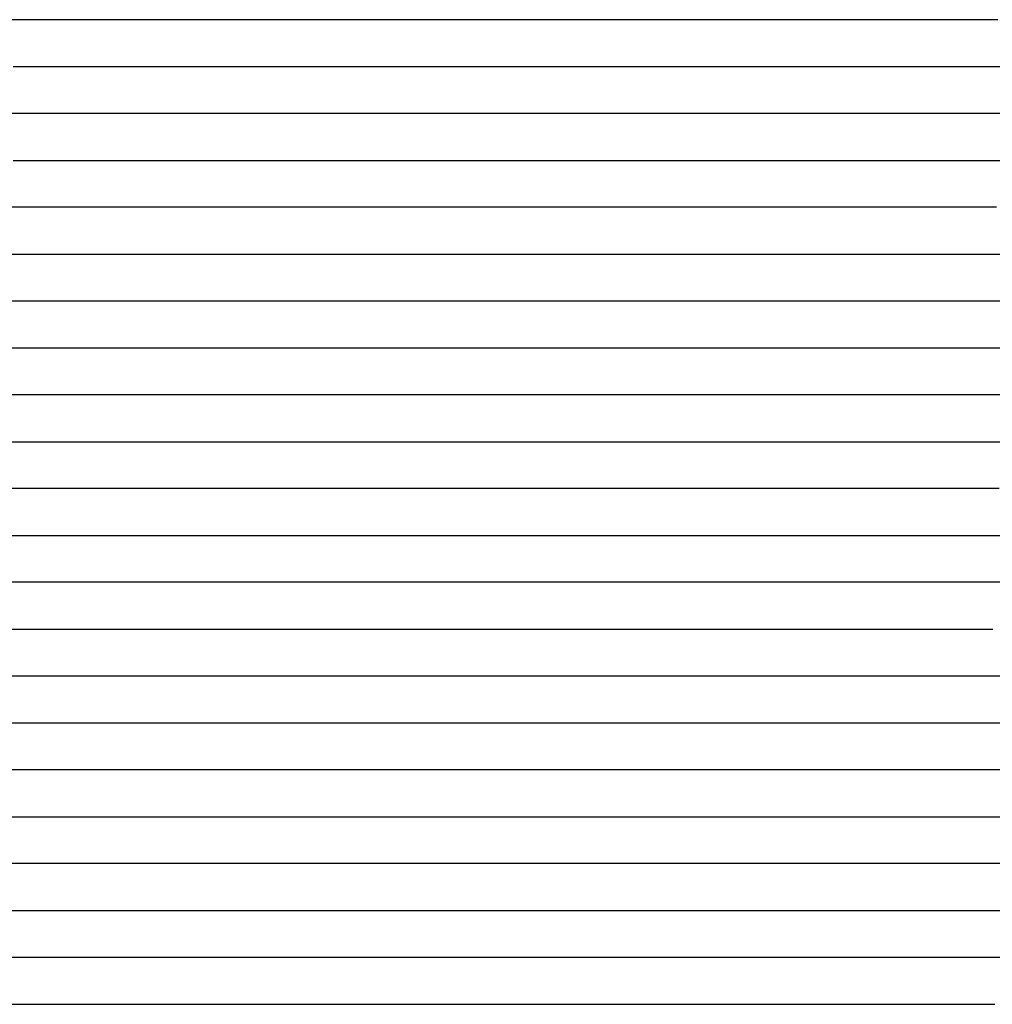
# Model space of a CAD drawing. Extents: x -4 to 4.3, y -2 to 2.5.
# Tile 96 of 108: x 3.26 to 3.52, y -0.87 to -0.61. Entities that reach past the tile are written whole.
import ezdxf

# ---------------------------------------------------------------- set-up
doc = ezdxf.new("R2010")
doc.units = 0

msp = doc.modelspace()

# ---------------------------------------------------------------- linework, layer by layer
at = {"layer": 'Default', "color": 72, "linetype": 'CONTINUOUS'}
for p, q in [((3.269624, -0.61246, -0.127214), (3.255675, -0.61246, -0.122534)), ((3.282488, -0.61246, -0.133708), (3.269624, -0.61246, -0.127214)), ((3.294497, -0.61246, -0.141988), (3.282488, -0.61246, -0.133708)), ((3.305621, -0.61246, -0.151248), (3.294497, -0.61246, -0.141988)), ((3.311328, -0.61246, -0.156876), (3.305621, -0.61246, -0.151248)), ((3.314181, -0.61246, -0.159483), (3.311328, -0.61246, -0.156876)), ((3.317035, -0.61246, -0.159899), (3.314181, -0.61246, -0.159483)), ((3.329394, -0.61246, -0.148342), (3.317035, -0.61246, -0.159899)), ((3.34262, -0.61246, -0.138114), (3.329394, -0.61246, -0.148342)), ((3.356814, -0.61246, -0.129184), (3.34262, -0.61246, -0.138114)), ((3.371649, -0.61246, -0.122358), (3.356814, -0.61246, -0.129184)), ((3.387045, -0.61246, -0.117268), (3.371649, -0.61246, -0.122358)), ((3.402661, -0.61246, -0.114563), (3.387045, -0.61246, -0.117268)), ((3.418276, -0.61246, -0.114016), (3.402661, -0.61246, -0.114563)), ((3.465107, -0.61246, -0.115978), (3.418276, -0.61246, -0.114016)), ((3.480702, -0.61246, -0.11541), (3.465107, -0.61246, -0.115978)), ((3.495883, -0.61246, -0.116362), (3.480702, -0.61246, -0.11541)), ((3.510471, -0.61246, -0.119915), (3.495883, -0.61246, -0.116362)), ((3.52404, -0.61246, -0.125122), (3.510471, -0.61246, -0.119915)), ((3.26156, -0.62496, -0.126877), (3.277008, -0.62496, -0.132715)), ((3.277008, -0.62496, -0.132715), (3.291624, -0.62496, -0.141082)), ((3.291624, -0.62496, -0.141082), (3.305185, -0.62496, -0.1522)), ((3.305185, -0.62496, -0.1522), (3.317268, -0.62496, -0.160918)), ((3.317268, -0.62496, -0.160918), (3.329939, -0.62496, -0.149059)), ((3.329939, -0.62496, -0.149059), (3.341479, -0.62496, -0.13993)), ((3.341479, -0.62496, -0.13993), (3.353734, -0.62496, -0.132997)), ((3.353734, -0.62496, -0.132997), (3.367333, -0.62496, -0.126584)), ((3.367333, -0.62496, -0.126584), (3.381466, -0.62496, -0.122353)), ((3.381466, -0.62496, -0.122353), (3.396434, -0.62496, -0.11983)), ((3.396434, -0.62496, -0.11983), (3.411842, -0.62496, -0.119188)), ((3.411842, -0.62496, -0.119188), (3.427453, -0.62496, -0.119211)), ((3.427453, -0.62496, -0.119211), (3.458674, -0.62496, -0.121202)), ((3.458674, -0.62496, -0.121202), (3.474265, -0.62496, -0.120946)), ((3.474265, -0.62496, -0.120946), (3.489888, -0.62496, -0.119556)), ((3.489888, -0.62496, -0.119556), (3.505451, -0.62496, -0.121265)), ((3.505451, -0.62496, -0.121265), (3.520983, -0.62496, -0.125856)), ((3.520983, -0.62496, -0.125856), (3.535967, -0.62496, -0.133621)), ((3.26813, -0.63746, -0.133864), (3.253395, -0.63746, -0.130393)), ((3.281548, -0.63746, -0.138594), (3.26813, -0.63746, -0.133864)), ((3.294057, -0.63746, -0.14606), (3.281548, -0.63746, -0.138594)), ((3.304959, -0.63746, -0.15422), (3.294057, -0.63746, -0.14606)), ((3.310567, -0.63746, -0.159977), (3.304959, -0.63746, -0.15422)), ((3.31337, -0.63746, -0.162554), (3.310567, -0.63746, -0.159977)), ((3.316174, -0.63746, -0.164389), (3.31337, -0.63746, -0.162554)), ((3.329177, -0.63746, -0.151775), (3.316174, -0.63746, -0.164389)), ((3.343185, -0.63746, -0.14244), (3.329177, -0.63746, -0.151775)), ((3.357821, -0.63746, -0.13521), (3.343185, -0.63746, -0.14244)), ((3.373187, -0.63746, -0.129465), (3.357821, -0.63746, -0.13521)), ((3.388781, -0.63746, -0.126588), (3.373187, -0.63746, -0.129465)), ((3.419987, -0.63746, -0.124868), (3.388781, -0.63746, -0.126588)), ((3.466657, -0.63746, -0.127872), (3.419987, -0.63746, -0.124868)), ((3.497652, -0.63746, -0.124282), (3.466657, -0.63746, -0.127872)), ((3.512365, -0.63746, -0.126515), (3.497652, -0.63746, -0.124282)), ((3.52612, -0.63746, -0.131433), (3.512365, -0.63746, -0.126515)), ((3.261543, -0.64996, -0.139001), (3.277148, -0.64996, -0.14309)), ((3.277148, -0.64996, -0.14309), (3.292263, -0.64996, -0.149838)), ((3.292263, -0.64996, -0.149838), (3.306531, -0.64996, -0.160256)), ((3.306531, -0.64996, -0.160256), (3.31915, -0.64996, -0.164924)), ((3.31915, -0.64996, -0.164924), (3.322813, -0.64996, -0.161627)), ((3.322813, -0.64996, -0.161627), (3.333804, -0.64996, -0.153401)), ((3.333804, -0.64996, -0.153401), (3.346362, -0.64996, -0.146106)), ((3.346362, -0.64996, -0.146106), (3.359873, -0.64996, -0.140976)), ((3.359873, -0.64996, -0.140976), (3.37448, -0.64996, -0.136186)), ((3.37448, -0.64996, -0.136186), (3.389327, -0.64996, -0.133866)), ((3.389327, -0.64996, -0.133866), (3.420363, -0.64996, -0.13209)), ((3.420363, -0.64996, -0.13209), (3.467117, -0.64996, -0.135635)), ((3.467117, -0.64996, -0.135635), (3.482703, -0.64996, -0.131993)), ((3.482703, -0.64996, -0.131993), (3.497918, -0.64996, -0.130372)), ((3.497918, -0.64996, -0.130372), (3.513455, -0.64996, -0.132189)), ((3.513455, -0.64996, -0.132189), (3.528974, -0.64996, -0.13725)), ((3.271924, -0.66246, -0.148378), (3.25695, -0.66246, -0.146453)), ((3.28519, -0.66246, -0.152333), (3.271924, -0.66246, -0.148378)), ((3.297992, -0.66246, -0.1603), (3.28519, -0.66246, -0.152333)), ((3.305547, -0.66246, -0.165587), (3.297992, -0.66246, -0.1603)), ((3.309324, -0.66246, -0.168689), (3.305547, -0.66246, -0.165587)), ((3.313102, -0.66246, -0.169068), (3.309324, -0.66246, -0.168689)), ((3.326579, -0.66246, -0.16552), (3.313102, -0.66246, -0.169068)), ((3.340882, -0.66246, -0.15713), (3.326579, -0.66246, -0.16552)), ((3.355834, -0.66246, -0.150553), (3.340882, -0.66246, -0.15713)), ((3.371185, -0.66246, -0.145898), (3.355834, -0.66246, -0.150553)), ((3.386773, -0.66246, -0.142938), (3.371185, -0.66246, -0.145898)), ((3.41797, -0.66246, -0.140819), (3.386773, -0.66246, -0.142938)), ((3.433515, -0.66246, -0.141571), (3.41797, -0.66246, -0.140819)), ((3.463988, -0.66246, -0.14473), (3.433515, -0.66246, -0.141571)), ((3.479391, -0.66246, -0.139987), (3.463988, -0.66246, -0.14473)), ((3.495012, -0.66246, -0.137322), (3.479391, -0.66246, -0.139987)), ((3.510161, -0.66246, -0.137653), (3.495012, -0.66246, -0.137322)), ((3.523764, -0.66246, -0.141092), (3.510161, -0.66246, -0.137653)), ((3.248729, -0.67496, -0.158166), (3.263932, -0.67496, -0.157018)), ((3.263932, -0.67496, -0.157018), (3.279513, -0.67496, -0.160089)), ((3.279513, -0.67496, -0.160089), (3.294843, -0.67496, -0.16125)), ((3.294843, -0.67496, -0.16125), (3.302633, -0.67496, -0.158567)), ((3.302633, -0.67496, -0.158567), (3.310423, -0.67496, -0.157049)), ((3.310423, -0.67496, -0.157049), (3.32576, -0.67496, -0.157676)), ((3.32576, -0.67496, -0.157676), (3.341372, -0.67496, -0.161098)), ((3.341372, -0.67496, -0.161098), (3.356634, -0.67496, -0.16116)), ((3.356634, -0.67496, -0.16116), (3.372259, -0.67496, -0.156395)), ((3.372259, -0.67496, -0.156395), (3.387205, -0.67496, -0.153589)), ((3.387205, -0.67496, -0.153589), (3.418136, -0.67496, -0.151139)), ((3.418136, -0.67496, -0.151139), (3.433714, -0.67496, -0.15201)), ((3.433714, -0.67496, -0.15201), (3.449314, -0.67496, -0.153866)), ((3.449314, -0.67496, -0.153866), (3.46483, -0.67496, -0.154771)), ((3.46483, -0.67496, -0.154771), (3.472629, -0.67496, -0.150322)), ((3.472629, -0.67496, -0.150322), (3.480429, -0.67496, -0.147362)), ((3.480429, -0.67496, -0.147362), (3.495037, -0.67496, -0.145071)), ((3.495037, -0.67496, -0.145071), (3.510473, -0.67496, -0.146067)), ((3.510473, -0.67496, -0.146067), (3.526066, -0.67496, -0.15074)), ((3.281592, -0.68746, -0.151077), (3.250569, -0.68746, -0.148143)), ((3.296966, -0.68746, -0.148897), (3.281592, -0.68746, -0.151077)), ((3.312548, -0.68746, -0.146071), (3.296966, -0.68746, -0.148897)), ((3.327918, -0.68746, -0.147208), (3.312548, -0.68746, -0.146071)), ((3.343459, -0.68746, -0.150055), (3.327918, -0.68746, -0.147208)), ((3.374614, -0.68746, -0.153356), (3.343459, -0.68746, -0.150055)), ((3.390182, -0.68746, -0.153741), (3.374614, -0.68746, -0.153356)), ((3.421366, -0.68746, -0.151074), (3.390182, -0.68746, -0.153741)), ((3.436968, -0.68746, -0.150555), (3.421366, -0.68746, -0.151074)), ((3.452282, -0.68746, -0.151394), (3.436968, -0.68746, -0.150555)), ((3.467903, -0.68746, -0.154558), (3.452282, -0.68746, -0.151394)), ((3.483453, -0.68746, -0.154903), (3.467903, -0.68746, -0.154558)), ((3.498803, -0.68746, -0.153395), (3.483453, -0.68746, -0.154903)), ((3.513238, -0.68746, -0.15614), (3.498803, -0.68746, -0.153395)), ((3.52684, -0.68746, -0.161775), (3.513238, -0.68746, -0.15614)), ((3.243177, -0.69996, -0.137741), (3.274182, -0.69996, -0.140212)), ((3.274182, -0.69996, -0.140212), (3.289756, -0.69996, -0.140443)), ((3.289756, -0.69996, -0.140443), (3.305379, -0.69996, -0.1377)), ((3.305379, -0.69996, -0.1377), (3.320769, -0.69996, -0.136861)), ((3.320769, -0.69996, -0.136861), (3.336371, -0.69996, -0.139282)), ((3.336371, -0.69996, -0.139282), (3.382929, -0.69996, -0.143536)), ((3.382929, -0.69996, -0.143536), (3.414083, -0.69996, -0.14135)), ((3.414083, -0.69996, -0.14135), (3.429665, -0.69996, -0.141606)), ((3.429665, -0.69996, -0.141606), (3.445287, -0.69996, -0.143989)), ((3.445287, -0.69996, -0.143989), (3.460734, -0.69996, -0.148247)), ((3.460734, -0.69996, -0.148247), (3.475797, -0.69996, -0.153505)), ((3.475797, -0.69996, -0.153505), (3.490549, -0.69996, -0.160627)), ((3.490549, -0.69996, -0.160627), (3.50462, -0.69996, -0.164541)), ((3.50462, -0.69996, -0.164541), (3.519674, -0.69996, -0.170558)), ((3.519674, -0.69996, -0.170558), (3.534182, -0.69996, -0.179102)), ((3.279851, -0.71246, -0.132169), (3.233075, -0.71246, -0.128762)), ((3.295309, -0.71246, -0.131262), (3.279851, -0.71246, -0.132169)), ((3.310914, -0.71246, -0.128963), (3.295309, -0.71246, -0.131262)), ((3.326451, -0.71246, -0.129757), (3.310914, -0.71246, -0.128963)), ((3.373229, -0.71246, -0.133818), (3.326451, -0.71246, -0.129757)), ((3.388823, -0.71246, -0.134198), (3.373229, -0.71246, -0.133818)), ((3.404448, -0.71246, -0.133216), (3.388823, -0.71246, -0.134198)), ((3.419882, -0.71246, -0.133099), (3.404448, -0.71246, -0.133216)), ((3.434915, -0.71246, -0.13547), (3.419882, -0.71246, -0.133099)), ((3.449568, -0.71246, -0.139623), (3.434915, -0.71246, -0.13547)), ((3.463272, -0.71246, -0.144696), (3.449568, -0.71246, -0.139623)), ((3.476659, -0.71246, -0.152028), (3.463272, -0.71246, -0.144696)), ((3.489171, -0.71246, -0.159561), (3.476659, -0.71246, -0.152028)), ((3.52505, -0.71246, -0.187124), (3.489171, -0.71246, -0.159561)), ((3.243769, -0.72496, -0.122829), (3.274982, -0.72496, -0.124665)), ((3.274982, -0.72496, -0.124665), (3.290578, -0.72496, -0.124906)), ((3.290578, -0.72496, -0.124906), (3.306202, -0.72496, -0.122975)), ((3.306202, -0.72496, -0.122975), (3.321709, -0.72496, -0.122465)), ((3.321709, -0.72496, -0.122465), (3.337325, -0.72496, -0.124123)), ((3.337325, -0.72496, -0.124123), (3.384043, -0.72496, -0.126966)), ((3.384043, -0.72496, -0.126966), (3.39965, -0.72496, -0.12621)), ((3.39965, -0.72496, -0.12621), (3.415256, -0.72496, -0.126612)), ((3.415256, -0.72496, -0.126612), (3.430876, -0.72496, -0.129644)), ((3.430876, -0.72496, -0.129644), (3.446215, -0.72496, -0.134435)), ((3.446215, -0.72496, -0.134435), (3.461129, -0.72496, -0.141193)), ((3.461129, -0.72496, -0.141193), (3.475361, -0.72496, -0.149965)), ((3.475361, -0.72496, -0.149965), (3.488663, -0.72496, -0.160294)), ((3.488663, -0.72496, -0.160294), (3.501004, -0.72496, -0.171735)), ((3.501004, -0.72496, -0.171735), (3.512462, -0.72496, -0.185958)), ((3.512462, -0.72496, -0.185958), (3.531499, -0.72496, -0.212294)), ((3.278386, -0.73746, -0.118989), (3.247158, -0.73746, -0.117486)), ((3.293922, -0.73746, -0.118712), (3.278386, -0.73746, -0.118989)), ((3.309543, -0.73746, -0.117036), (3.293922, -0.73746, -0.118712)), ((3.325134, -0.73746, -0.117409), (3.309543, -0.73746, -0.117036)), ((3.371959, -0.73746, -0.120157), (3.325134, -0.73746, -0.117409)), ((3.403015, -0.73746, -0.120262), (3.371959, -0.73746, -0.120157)), ((3.418023, -0.73746, -0.122639), (3.403015, -0.73746, -0.120262)), ((3.432687, -0.73746, -0.126888), (3.418023, -0.73746, -0.122639)), ((3.446482, -0.73746, -0.131962), (3.432687, -0.73746, -0.126888)), ((3.45918, -0.73746, -0.138715), (3.446482, -0.73746, -0.131962)), ((3.470981, -0.73746, -0.147178), (3.45918, -0.73746, -0.138715)), ((3.481877, -0.73746, -0.156634), (3.470981, -0.73746, -0.147178)), ((3.491913, -0.73746, -0.166948), (3.481877, -0.73746, -0.156634)), ((3.501061, -0.73746, -0.177865), (3.491913, -0.73746, -0.166948)), ((3.509728, -0.73746, -0.189867), (3.501061, -0.73746, -0.177865)), ((3.517098, -0.73746, -0.20092), (3.509728, -0.73746, -0.189867)), ((3.520782, -0.73746, -0.208273), (3.517098, -0.73746, -0.20092)), ((3.524467, -0.73746, -0.2092), (3.520782, -0.73746, -0.208273)), ((3.252257, -0.74996, -0.113256), (3.283375, -0.74996, -0.114191)), ((3.283375, -0.74996, -0.114191), (3.29899, -0.74996, -0.11362)), ((3.29899, -0.74996, -0.11362), (3.314605, -0.74996, -0.11229)), ((3.314605, -0.74996, -0.11229), (3.376993, -0.74996, -0.115113)), ((3.376993, -0.74996, -0.115113), (3.392607, -0.74996, -0.115347)), ((3.392607, -0.74996, -0.115347), (3.40823, -0.74996, -0.117599)), ((3.40823, -0.74996, -0.117599), (3.423695, -0.74996, -0.121858)), ((3.423695, -0.74996, -0.121858), (3.438759, -0.74996, -0.127456)), ((3.438759, -0.74996, -0.127456), (3.453406, -0.74996, -0.135455)), ((3.453406, -0.74996, -0.135455), (3.467119, -0.74996, -0.145444)), ((3.467119, -0.74996, -0.145444), (3.479749, -0.74996, -0.156602)), ((3.479749, -0.74996, -0.156602), (3.491458, -0.74996, -0.169012)), ((3.491458, -0.74996, -0.169012), (3.502182, -0.74996, -0.182661)), ((3.502182, -0.74996, -0.182661), (3.511835, -0.74996, -0.197563)), ((3.511835, -0.74996, -0.197563), (3.52033, -0.74996, -0.206756)), ((3.52033, -0.74996, -0.206756), (3.525632, -0.74996, -0.207768)), ((3.288374, -0.76246, -0.110138), (3.25714, -0.76246, -0.110015)), ((3.319596, -0.76246, -0.108923), (3.288374, -0.76246, -0.110138)), ((3.381969, -0.76246, -0.111157), (3.319596, -0.76246, -0.108923)), ((3.397094, -0.76246, -0.112906), (3.381969, -0.76246, -0.111157)), ((3.411766, -0.76246, -0.116708), (3.397094, -0.76246, -0.112906)), ((3.425894, -0.76246, -0.121881), (3.411766, -0.76246, -0.116708)), ((3.439105, -0.76246, -0.128124), (3.425894, -0.76246, -0.121881)), ((3.451704, -0.76246, -0.136081), (3.439105, -0.76246, -0.128124)), ((3.46356, -0.76246, -0.144776), (3.451704, -0.76246, -0.136081)), ((3.47452, -0.76246, -0.154186), (3.46356, -0.76246, -0.144776)), ((3.484834, -0.76246, -0.164665), (3.47452, -0.76246, -0.154186)), ((3.494282, -0.76246, -0.175415), (3.484834, -0.76246, -0.164665)), ((3.502421, -0.76246, -0.186137), (3.494282, -0.76246, -0.175415)), ((3.512181, -0.76246, -0.202133), (3.502421, -0.76246, -0.186137)), ((3.514133, -0.76246, -0.205852), (3.512181, -0.76246, -0.202133)), ((3.518038, -0.76246, -0.207341), (3.514133, -0.76246, -0.205852)), ((3.549266, -0.76246, -0.207873), (3.518038, -0.76246, -0.207341)), ((3.253056, -0.77496, -0.10932), (3.268233, -0.77496, -0.107151)), ((3.268233, -0.77496, -0.107151), (3.314948, -0.77496, -0.106196)), ((3.314948, -0.77496, -0.106196), (3.361805, -0.77496, -0.107224)), ((3.361805, -0.77496, -0.107224), (3.377426, -0.77496, -0.10807)), ((3.377426, -0.77496, -0.10807), (3.393029, -0.77496, -0.110522)), ((3.393029, -0.77496, -0.110522), (3.408464, -0.77496, -0.114807)), ((3.408464, -0.77496, -0.114807), (3.42352, -0.77496, -0.120907)), ((3.42352, -0.77496, -0.120907), (3.438001, -0.77496, -0.128475)), ((3.438001, -0.77496, -0.128475), (3.451849, -0.77496, -0.137479)), ((3.451849, -0.77496, -0.137479), (3.464949, -0.77496, -0.147695)), ((3.464949, -0.77496, -0.147695), (3.47727, -0.77496, -0.158836)), ((3.47727, -0.77496, -0.158836), (3.488859, -0.77496, -0.171478)), ((3.488859, -0.77496, -0.171478), (3.499418, -0.77496, -0.185592)), ((3.499418, -0.77496, -0.185592), (3.508778, -0.77496, -0.201369)), ((3.508778, -0.77496, -0.201369), (3.51675, -0.77496, -0.207969)), ((3.51675, -0.77496, -0.207969), (3.522768, -0.77496, -0.207464)), ((3.268166, -0.78746, -0.106068), (3.252591, -0.78746, -0.108823)), ((3.28379, -0.78746, -0.104812), (3.268166, -0.78746, -0.106068)), ((3.315035, -0.78746, -0.104304), (3.28379, -0.78746, -0.104812)), ((3.361844, -0.78746, -0.104963), (3.315035, -0.78746, -0.104304)), ((3.377156, -0.78746, -0.106337), (3.361844, -0.78746, -0.104963)), ((3.39206, -0.78746, -0.109363), (3.377156, -0.78746, -0.106337)), ((3.406514, -0.78746, -0.113916), (3.39206, -0.78746, -0.109363)), ((3.420549, -0.78746, -0.119678), (3.406514, -0.78746, -0.113916)), ((3.433962, -0.78746, -0.126241), (3.420549, -0.78746, -0.119678)), ((3.446683, -0.78746, -0.133842), (3.433962, -0.78746, -0.126241)), ((3.458646, -0.78746, -0.142375), (3.446683, -0.78746, -0.133842)), ((3.469771, -0.78746, -0.151722), (3.458646, -0.78746, -0.142375)), ((3.479917, -0.78746, -0.161727), (3.469771, -0.78746, -0.151722)), ((3.489176, -0.78746, -0.172572), (3.479917, -0.78746, -0.161727)), ((3.497965, -0.78746, -0.184518), (3.489176, -0.78746, -0.172572)), ((3.50495, -0.78746, -0.194786), (3.497965, -0.78746, -0.184518)), ((3.508796, -0.78746, -0.202483), (3.50495, -0.78746, -0.194786)), ((3.512643, -0.78746, -0.206794), (3.508796, -0.78746, -0.202483)), ((3.520336, -0.78746, -0.207439), (3.512643, -0.78746, -0.206794)), ((3.551275, -0.78746, -0.201674), (3.520336, -0.78746, -0.207439)), ((3.259272, -0.79996, -0.107216), (3.274415, -0.79996, -0.104816)), ((3.274415, -0.79996, -0.104816), (3.289848, -0.79996, -0.103538)), ((3.289848, -0.79996, -0.103538), (3.352293, -0.79996, -0.103533)), ((3.352293, -0.79996, -0.103533), (3.367918, -0.79996, -0.10469)), ((3.367918, -0.79996, -0.10469), (3.3835, -0.79996, -0.107359)), ((3.3835, -0.79996, -0.107359), (3.398901, -0.79996, -0.111454)), ((3.398901, -0.79996, -0.111454), (3.414001, -0.79996, -0.116698)), ((3.414001, -0.79996, -0.116698), (3.428762, -0.79996, -0.123478)), ((3.428762, -0.79996, -0.123478), (3.442961, -0.79996, -0.131669)), ((3.442961, -0.79996, -0.131669), (3.456495, -0.79996, -0.1408)), ((3.456495, -0.79996, -0.1408), (3.469448, -0.79996, -0.151407)), ((3.469448, -0.79996, -0.151407), (3.481536, -0.79996, -0.163339)), ((3.481536, -0.79996, -0.163339), (3.492657, -0.79996, -0.176559)), ((3.492657, -0.79996, -0.176559), (3.502715, -0.79996, -0.191183)), ((3.502715, -0.79996, -0.191183), (3.511569, -0.79996, -0.207633)), ((3.511569, -0.79996, -0.207633), (3.515272, -0.79996, -0.207762)), ((3.515272, -0.79996, -0.207762), (3.518975, -0.79996, -0.208115)), ((3.518975, -0.79996, -0.208115), (3.53453, -0.79996, -0.206327)), ((3.263802, -0.81246, -0.106283), (3.24835, -0.81246, -0.109776)), ((3.279403, -0.81246, -0.10394), (3.263802, -0.81246, -0.106283)), ((3.295028, -0.81246, -0.103073), (3.279403, -0.81246, -0.10394)), ((3.310653, -0.81246, -0.103), (3.295028, -0.81246, -0.103073)), ((3.357414, -0.81246, -0.103483), (3.310653, -0.81246, -0.103)), ((3.372738, -0.81246, -0.105277), (3.357414, -0.81246, -0.103483)), ((3.387796, -0.81246, -0.10828), (3.372738, -0.81246, -0.105277)), ((3.402427, -0.81246, -0.112333), (3.387796, -0.81246, -0.10828)), ((3.416537, -0.81246, -0.117621), (3.402427, -0.81246, -0.112333)), ((3.430083, -0.81246, -0.124064), (3.416537, -0.81246, -0.117621)), ((3.443041, -0.81246, -0.131513), (3.430083, -0.81246, -0.124064)), ((3.455237, -0.81246, -0.139731), (3.443041, -0.81246, -0.131513)), ((3.466579, -0.81246, -0.148815), (3.455237, -0.81246, -0.139731)), ((3.477091, -0.81246, -0.158776), (3.466579, -0.81246, -0.148815)), ((3.486932, -0.81246, -0.169598), (3.477091, -0.81246, -0.158776)), ((3.495699, -0.81246, -0.180409), (3.486932, -0.81246, -0.169598)), ((3.502907, -0.81246, -0.191043), (3.495699, -0.81246, -0.180409)), ((3.510699, -0.81246, -0.20603), (3.502907, -0.81246, -0.191043)), ((3.514595, -0.81246, -0.211221), (3.510699, -0.81246, -0.20603)), ((3.518491, -0.81246, -0.211576), (3.514595, -0.81246, -0.211221)), ((3.53356, -0.81246, -0.210485), (3.518491, -0.81246, -0.211576)), ((3.260146, -0.82496, -0.106944), (3.275322, -0.82496, -0.104508)), ((3.275322, -0.82496, -0.104508), (3.290749, -0.82496, -0.103174)), ((3.290749, -0.82496, -0.103174), (3.337565, -0.82496, -0.103)), ((3.337565, -0.82496, -0.103), (3.35319, -0.82496, -0.103331)), ((3.35319, -0.82496, -0.103331), (3.368812, -0.82496, -0.104659)), ((3.368812, -0.82496, -0.104659), (3.384381, -0.82496, -0.107477)), ((3.384381, -0.82496, -0.107477), (3.399756, -0.82496, -0.111523)), ((3.399756, -0.82496, -0.111523), (3.414866, -0.82496, -0.116865)), ((3.414866, -0.82496, -0.116865), (3.429598, -0.82496, -0.123735)), ((3.429598, -0.82496, -0.123735), (3.443759, -0.82496, -0.131823)), ((3.443759, -0.82496, -0.131823), (3.457327, -0.82496, -0.141059)), ((3.457327, -0.82496, -0.141059), (3.470243, -0.82496, -0.151731)), ((3.470243, -0.82496, -0.151731), (3.482288, -0.82496, -0.163708)), ((3.482288, -0.82496, -0.163708), (3.493368, -0.82496, -0.176948)), ((3.493368, -0.82496, -0.176948), (3.503396, -0.82496, -0.191542)), ((3.503396, -0.82496, -0.191542), (3.512244, -0.82496, -0.208132)), ((3.512244, -0.82496, -0.208132), (3.519598, -0.82496, -0.215053)), ((3.519598, -0.82496, -0.215053), (3.522442, -0.82496, -0.213474)), ((3.522442, -0.82496, -0.213474), (3.525287, -0.82496, -0.212098)), ((3.265716, -0.83746, -0.105884), (3.250227, -0.83746, -0.109337)), ((3.281322, -0.83746, -0.103814), (3.265716, -0.83746, -0.105884)), ((3.296947, -0.83746, -0.103043), (3.281322, -0.83746, -0.103814)), ((3.343808, -0.83746, -0.103006), (3.296947, -0.83746, -0.103043)), ((3.359298, -0.83746, -0.103678), (3.343808, -0.83746, -0.103006)), ((3.374631, -0.83746, -0.105702), (3.359298, -0.83746, -0.103678)), ((3.389643, -0.83746, -0.108647), (3.374631, -0.83746, -0.105702)), ((3.404215, -0.83746, -0.112856), (3.389643, -0.83746, -0.108647)), ((3.418351, -0.83746, -0.118324), (3.404215, -0.83746, -0.112856)), ((3.431957, -0.83746, -0.124731), (3.418351, -0.83746, -0.118324)), ((3.444902, -0.83746, -0.132042), (3.431957, -0.83746, -0.124731)), ((3.45712, -0.83746, -0.140299), (3.444902, -0.83746, -0.132042)), ((3.468557, -0.83746, -0.149415), (3.45712, -0.83746, -0.140299)), ((3.47917, -0.83746, -0.159296), (3.468557, -0.83746, -0.149415)), ((3.488722, -0.83746, -0.169617), (3.47917, -0.83746, -0.159296)), ((3.497488, -0.83746, -0.180966), (3.488722, -0.83746, -0.169617)), ((3.505558, -0.83746, -0.192871), (3.497488, -0.83746, -0.180966)), ((3.512533, -0.83746, -0.204437), (3.505558, -0.83746, -0.192871)), ((3.516286, -0.83746, -0.211946), (3.512533, -0.83746, -0.204437)), ((3.520039, -0.83746, -0.209673), (3.516286, -0.83746, -0.211946)), ((3.527544, -0.83746, -0.206161), (3.520039, -0.83746, -0.209673)), ((3.250689, -0.84996, -0.108904), (3.265709, -0.84996, -0.105691)), ((3.265709, -0.84996, -0.105691), (3.280989, -0.84996, -0.1037)), ((3.280989, -0.84996, -0.1037), (3.296483, -0.84996, -0.103034)), ((3.296483, -0.84996, -0.103034), (3.343343, -0.84996, -0.103)), ((3.343343, -0.84996, -0.103), (3.358968, -0.84996, -0.103498)), ((3.358968, -0.84996, -0.103498), (3.374585, -0.84996, -0.105385)), ((3.374585, -0.84996, -0.105385), (3.390097, -0.84996, -0.108306)), ((3.390097, -0.84996, -0.108306), (3.405453, -0.84996, -0.112755)), ((3.405453, -0.84996, -0.112755), (3.42046, -0.84996, -0.118237)), ((3.42046, -0.84996, -0.118237), (3.435137, -0.84996, -0.125058)), ((3.435137, -0.84996, -0.125058), (3.449306, -0.84996, -0.13336)), ((3.449306, -0.84996, -0.13336), (3.462788, -0.84996, -0.142965)), ((3.462788, -0.84996, -0.142965), (3.475513, -0.84996, -0.153529)), ((3.475513, -0.84996, -0.153529), (3.487536, -0.84996, -0.165557)), ((3.487536, -0.84996, -0.165557), (3.498581, -0.84996, -0.178965)), ((3.498581, -0.84996, -0.178965), (3.508516, -0.84996, -0.19374)), ((3.508516, -0.84996, -0.19374), (3.517235, -0.84996, -0.208093)), ((3.517235, -0.84996, -0.208093), (3.521291, -0.84996, -0.205891)), ((3.521291, -0.84996, -0.205891), (3.525347, -0.84996, -0.204058)), ((3.26386, -0.86246, -0.105669), (3.248362, -0.86246, -0.10873)), ((3.279472, -0.86246, -0.103667), (3.26386, -0.86246, -0.105669)), ((3.295097, -0.86246, -0.103012), (3.279472, -0.86246, -0.103667)), ((3.357519, -0.86246, -0.103281), (3.295097, -0.86246, -0.103012)), ((3.372944, -0.86246, -0.104796), (3.357519, -0.86246, -0.103281)), ((3.388081, -0.86246, -0.107242), (3.372944, -0.86246, -0.104796)), ((3.402815, -0.86246, -0.111015), (3.388081, -0.86246, -0.107242)), ((3.417212, -0.86246, -0.116096), (3.402815, -0.86246, -0.111015)), ((3.43105, -0.86246, -0.121931), (3.417212, -0.86246, -0.116096)), ((3.444291, -0.86246, -0.128874), (3.43105, -0.86246, -0.121931)), ((3.45684, -0.86246, -0.136738), (3.444291, -0.86246, -0.128874)), ((3.468648, -0.86246, -0.145496), (3.45684, -0.86246, -0.136738)), ((3.479659, -0.86246, -0.155038), (3.468648, -0.86246, -0.145496)), ((3.489768, -0.86246, -0.165216), (3.479659, -0.86246, -0.155038)), ((3.498719, -0.86246, -0.175766), (3.489768, -0.86246, -0.165216)), ((3.507042, -0.86246, -0.187674), (3.498719, -0.86246, -0.175766)), ((3.514146, -0.86246, -0.198962), (3.507042, -0.86246, -0.187674)), ((3.515922, -0.86246, -0.202959), (3.514146, -0.86246, -0.198962)), ((3.517698, -0.86246, -0.206267), (3.515922, -0.86246, -0.202959)), ((3.52125, -0.86246, -0.205357), (3.517698, -0.86246, -0.206267)), ((3.531082, -0.86246, -0.200858), (3.52125, -0.86246, -0.205357)), ((3.254758, -0.87496, -0.106971), (3.269989, -0.87496, -0.104446)), ((3.269989, -0.87496, -0.104446), (3.285404, -0.87496, -0.103221)), ((3.285404, -0.87496, -0.103221), (3.347853, -0.87496, -0.103011)), ((3.347853, -0.87496, -0.103011), (3.363478, -0.87496, -0.103608)), ((3.363478, -0.87496, -0.103608), (3.379092, -0.87496, -0.105269)), ((3.379092, -0.87496, -0.105269), (3.394629, -0.87496, -0.108308)), ((3.394629, -0.87496, -0.108308), (3.409964, -0.87496, -0.11245)), ((3.409964, -0.87496, -0.11245), (3.425048, -0.87496, -0.118127)), ((3.425048, -0.87496, -0.118127), (3.439672, -0.87496, -0.125022)), ((3.439672, -0.87496, -0.125022), (3.453805, -0.87496, -0.13308)), ((3.453805, -0.87496, -0.13308), (3.467379, -0.87496, -0.142592)), ((3.467379, -0.87496, -0.142592), (3.480174, -0.87496, -0.153439)), ((3.480174, -0.87496, -0.153439), (3.492093, -0.87496, -0.165536)), ((3.492093, -0.87496, -0.165536), (3.503059, -0.87496, -0.178806)), ((3.503059, -0.87496, -0.178806), (3.513013, -0.87496, -0.193231)), ((3.513013, -0.87496, -0.193231), (3.521887, -0.87496, -0.201467)), ((3.521887, -0.87496, -0.201467), (3.523319, -0.87496, -0.198957))]:
    msp.add_line(p, q, dxfattribs=at)

doc.saveas('drawing.dxf')
